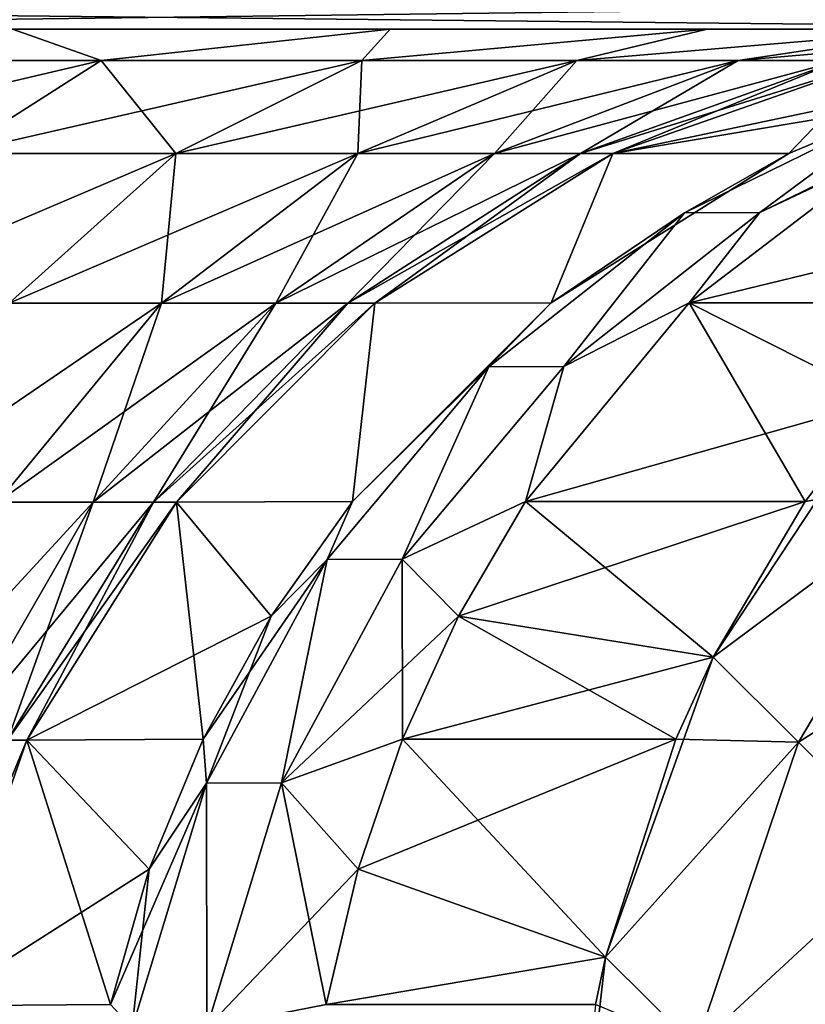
# Model space of a CAD drawing. Header units: millimetres. Extents: x -272 to -228, y -64 to 39.
# Tile 83 of 245: x -264.154 to -263.84, y -4.389 to -3.996. Entities that reach past the tile are written whole.
import ezdxf

# ---------------------------------------------------------------- set-up
doc = ezdxf.new("R2010")
doc.units = ezdxf.units.MM
doc.header["$LTSCALE"] = 26.699852
for name, color, linetype in [('104', 7, 'CONTINUOUS'), ('146', 7, 'CONTINUOUS'), ('148', 7, 'CONTINUOUS'), ('154', 7, 'CONTINUOUS'), ('164', 7, 'CONTINUOUS'), ('165', 7, 'CONTINUOUS'), ('166', 7, 'CONTINUOUS'), ('178', 7, 'CONTINUOUS'), ('210', 7, 'CONTINUOUS'), ('211', 7, 'CONTINUOUS'), ('212', 7, 'CONTINUOUS'), ('213', 7, 'CONTINUOUS'), ('218', 7, 'CONTINUOUS')]:
    doc.layers.add(name, color=color, linetype=linetype)

msp = doc.modelspace()

# ---------------------------------------------------------------- linework, layer by layer
at = {"layer": '104', "color": 31, "linetype": 'Continuous', "true_color": 0xffba99}
for points in [[(-263.78355, -4, 6.056), (-263.72275, -4, 5.88956), (-264.46892, -4, 9.06745), (-263.78355, -4, 6.056)], [(-264.46892, -4, 9.06745), (-263.72275, -4, 5.88956), (-263.64876, -4, 10.26059), (-264.46892, -4, 9.06745)], [(-263.8795, -4, 6.20499), (-263.78355, -4, 6.056), (-264.46892, -4, 9.06745), (-263.8795, -4, 6.20499)], [(-264.00589, -4, 6.32919), (-263.8795, -4, 6.20499), (-264.46892, -4, 9.06745), (-264.00589, -4, 6.32919)], [(-264.15653, -4, 6.42253), (-264.00589, -4, 6.32919), (-264.46892, -4, 9.06745), (-264.15653, -4, 6.42253)], [(-263.64615, -4, -10.26406), (-264.32404, -4, -6.48041), (-264.46662, -4, -9.07113), (-263.64615, -4, -10.26406)], [(-264.15655, -4, -6.42254), (-264.32404, -4, -6.48041), (-263.64615, -4, -10.26406), (-264.15655, -4, -6.42254)], [(-264.0059, -4, -6.3292), (-264.15655, -4, -6.42254), (-263.64615, -4, -10.26406), (-264.0059, -4, -6.3292)], [(-263.87949, -4, -6.20498), (-264.0059, -4, -6.3292), (-263.64615, -4, -10.26406), (-263.87949, -4, -6.20498)], [(-263.78354, -4, -6.05599), (-263.87949, -4, -6.20498), (-263.64615, -4, -10.26406), (-263.78354, -4, -6.05599)]]:
    msp.add_3dface(points, dxfattribs=at)
at = {"layer": '146', "color": 31, "linetype": 'Continuous', "true_color": 0xffba99}
for points in [[(-264.46892, -4, 9.06745), (-263.72588, -3.9906, 10.31856), (-264.55067, -3.9906, 9.11868), (-264.46892, -4, 9.06745)], [(-264.46892, -4, 9.06745), (-263.64876, -4, 10.26059), (-263.72588, -3.9906, 10.31856), (-264.46892, -4, 9.06745)]]:
    msp.add_3dface(points, dxfattribs=at)
at = {"layer": '148', "color": 31, "linetype": 'Continuous', "true_color": 0xffba99}
for points in [[(-263.64615, -4, -10.26406), (-264.46662, -4, -9.07113), (-264.54835, -3.9906, -9.12238), (-263.64615, -4, -10.26406)], [(-263.64615, -4, -10.26406), (-264.54835, -3.9906, -9.12238), (-263.72325, -3.9906, -10.32205), (-263.64615, -4, -10.26406)]]:
    msp.add_3dface(points, dxfattribs=at)
at = {"layer": '154', "color": 31, "linetype": 'Continuous', "true_color": 0xffba99}
for points in [[(-263.80015, -4.02982, 1.69982), (-263.74132, -4.01253, 1.70085), (-263.9171, -4.04956, 5.71017), (-263.80015, -4.02982, 1.69982)], [(-263.9171, -4.04956, 5.71017), (-263.74132, -4.01253, 1.70085), (-263.81134, -4.01253, 5.71202), (-263.9171, -4.04956, 5.71017)], [(-263.84699, -4.04951, 1.699), (-263.80015, -4.02982, 1.69982), (-263.9171, -4.04956, 5.71017), (-263.84699, -4.04951, 1.699)], [(-264.01197, -4.10922, 5.70852), (-263.94178, -4.10908, 1.69735), (-263.9171, -4.04956, 5.71017), (-264.01197, -4.10922, 5.70852)], [(-263.94178, -4.10908, 1.69735), (-263.84699, -4.04951, 1.699), (-263.9171, -4.04956, 5.71017), (-263.94178, -4.10908, 1.69735)], [(-264.09116, -4.18852, 5.70714), (-264.02094, -4.18825, 1.69597), (-264.01197, -4.10922, 5.70852), (-264.09116, -4.18852, 5.70714)], [(-264.02094, -4.18825, 1.69597), (-263.94178, -4.10908, 1.69735), (-264.01197, -4.10922, 5.70852), (-264.02094, -4.18825, 1.69597)], [(-264.15071, -4.28346, 5.7061), (-264.05338, -4.23398, 1.6954), (-264.09116, -4.18852, 5.70714), (-264.15071, -4.28346, 5.7061)], [(-264.05338, -4.23398, 1.6954), (-264.02094, -4.18825, 1.69597), (-264.09116, -4.18852, 5.70714), (-264.05338, -4.23398, 1.6954)], [(-264.0805, -4.28306, 1.69493), (-264.05338, -4.23398, 1.6954), (-264.15071, -4.28346, 5.7061), (-264.0805, -4.28306, 1.69493)], [(-264.18761, -4.38928, 5.70545), (-264.10195, -4.33486, 1.69455), (-264.15071, -4.28346, 5.7061), (-264.18761, -4.38928, 5.70545)], [(-264.10195, -4.33486, 1.69455), (-264.0805, -4.28306, 1.69493), (-264.15071, -4.28346, 5.7061), (-264.10195, -4.33486, 1.69455)], [(-264.11747, -4.38874, 1.69428), (-264.10195, -4.33486, 1.69455), (-264.18761, -4.38928, 5.70545), (-264.11747, -4.38874, 1.69428)]]:
    msp.add_3dface(points, dxfattribs=at)
at = {"layer": '164', "color": 31, "linetype": 'Continuous', "true_color": 0xffba99}
for points in [[(-263.81134, -4.01253, -5.71202), (-263.84699, -4.04951, -1.699), (-263.9171, -4.04956, -5.71017), (-263.81134, -4.01253, -5.71202)], [(-263.80015, -4.02982, -1.69982), (-263.84699, -4.04951, -1.699), (-263.81134, -4.01253, -5.71202), (-263.80015, -4.02982, -1.69982)], [(-263.9171, -4.04956, -5.71017), (-263.94178, -4.10908, -1.69735), (-264.01197, -4.10922, -5.70852), (-263.9171, -4.04956, -5.71017)], [(-263.84699, -4.04951, -1.699), (-263.94178, -4.10908, -1.69735), (-263.9171, -4.04956, -5.71017), (-263.84699, -4.04951, -1.699)], [(-264.01197, -4.10922, -5.70852), (-264.02094, -4.18825, -1.69597), (-264.09116, -4.18852, -5.70714), (-264.01197, -4.10922, -5.70852)], [(-263.94178, -4.10908, -1.69735), (-264.02094, -4.18825, -1.69597), (-264.01197, -4.10922, -5.70852), (-263.94178, -4.10908, -1.69735)], [(-264.09116, -4.18852, -5.70714), (-264.0805, -4.28306, -1.69493), (-264.15071, -4.28346, -5.7061), (-264.09116, -4.18852, -5.70714)], [(-264.02094, -4.18825, -1.69597), (-264.05338, -4.23398, -1.6954), (-264.09116, -4.18852, -5.70714), (-264.02094, -4.18825, -1.69597)], [(-264.05338, -4.23398, -1.6954), (-264.0805, -4.28306, -1.69493), (-264.09116, -4.18852, -5.70714), (-264.05338, -4.23398, -1.6954)], [(-264.15071, -4.28346, -5.7061), (-264.11747, -4.38874, -1.69428), (-264.18761, -4.38928, -5.70545), (-264.15071, -4.28346, -5.7061)], [(-264.0805, -4.28306, -1.69493), (-264.10195, -4.33486, -1.69455), (-264.15071, -4.28346, -5.7061), (-264.0805, -4.28306, -1.69493)], [(-264.10195, -4.33486, -1.69455), (-264.11747, -4.38874, -1.69428), (-264.15071, -4.28346, -5.7061), (-264.10195, -4.33486, -1.69455)]]:
    msp.add_3dface(points, dxfattribs=at)
at = {"layer": '165', "color": 31, "linetype": 'Continuous', "true_color": 0xffba99}
for points in [[(-263.84699, -4.04951, -1.699), (-263.80015, -4.02982, -1.69982), (-263.88857, -4.07317, -1.67116), (-263.84699, -4.04951, -1.699)], [(-263.88857, -4.07317, -1.67116), (-263.80015, -4.02982, -1.69982), (-263.85851, -4.07302, -1.57827), (-263.88857, -4.07317, -1.67116)], [(-263.85851, -4.07302, -1.57827), (-263.80015, -4.02982, -1.69982), (-263.76984, -4.0297, -1.60644), (-263.85851, -4.07302, -1.57827)], [(-263.85851, -4.07302, -1.57827), (-263.76984, -4.0297, -1.60644), (-263.80869, -4.04951, -1.57965), (-263.85851, -4.07302, -1.57827)], [(-263.94178, -4.10908, -1.69735), (-263.84699, -4.04951, -1.699), (-263.88857, -4.07317, -1.67116), (-263.94178, -4.10908, -1.69735)], [(-263.88674, -4.10908, -1.52584), (-263.85851, -4.07302, -1.57827), (-263.80869, -4.04951, -1.57965), (-263.88674, -4.10908, -1.52584)], [(-263.96662, -4.13458, -1.64611), (-263.94178, -4.10908, -1.69735), (-263.88857, -4.07317, -1.67116), (-263.96662, -4.13458, -1.64611)], [(-263.96662, -4.13458, -1.64611), (-263.88857, -4.07317, -1.67116), (-263.93663, -4.13442, -1.5532), (-263.96662, -4.13458, -1.64611)], [(-263.93663, -4.13442, -1.5532), (-263.88857, -4.07317, -1.67116), (-263.85851, -4.07302, -1.57827), (-263.93663, -4.13442, -1.5532)], [(-263.93663, -4.13442, -1.5532), (-263.85851, -4.07302, -1.57827), (-263.88674, -4.10908, -1.52584), (-263.93663, -4.13442, -1.5532)], [(-264.02094, -4.18825, -1.69597), (-263.94178, -4.10908, -1.69735), (-263.96662, -4.13458, -1.64611), (-264.02094, -4.18825, -1.69597)], [(-263.95192, -4.18825, -1.48091), (-263.93663, -4.13442, -1.5532), (-263.88674, -4.10908, -1.52584), (-263.95192, -4.18825, -1.48091)], [(-264.03104, -4.21146, -1.62544), (-264.02094, -4.18825, -1.69597), (-263.96662, -4.13458, -1.64611), (-264.03104, -4.21146, -1.62544)], [(-264.03104, -4.21146, -1.62544), (-263.96662, -4.13458, -1.64611), (-264.00112, -4.21132, -1.53251), (-264.03104, -4.21146, -1.62544)], [(-264.00112, -4.21132, -1.53251), (-263.96662, -4.13458, -1.64611), (-263.93663, -4.13442, -1.5532), (-264.00112, -4.21132, -1.53251)], [(-264.00112, -4.21132, -1.53251), (-263.93663, -4.13442, -1.5532), (-263.95192, -4.18825, -1.48091), (-264.00112, -4.21132, -1.53251)], [(-264.05338, -4.23398, -1.6954), (-264.02094, -4.18825, -1.69597), (-264.03104, -4.21146, -1.62544), (-264.05338, -4.23398, -1.6954)], [(-263.97864, -4.23398, -1.46249), (-264.00112, -4.21132, -1.53251), (-263.95192, -4.18825, -1.48091), (-263.97864, -4.23398, -1.46249)], [(-264.0791, -4.30057, -1.61002), (-264.05338, -4.23398, -1.6954), (-264.03104, -4.21146, -1.62544), (-264.0791, -4.30057, -1.61002)], [(-264.0791, -4.30057, -1.61002), (-264.03104, -4.21146, -1.62544), (-264.04924, -4.30046, -1.51707), (-264.0791, -4.30057, -1.61002)], [(-264.04924, -4.30046, -1.51707), (-264.03104, -4.21146, -1.62544), (-264.00112, -4.21132, -1.53251), (-264.04924, -4.30046, -1.51707)], [(-264.04924, -4.30046, -1.51707), (-264.00112, -4.21132, -1.53251), (-264.00097, -4.28306, -1.4471), (-264.04924, -4.30046, -1.51707)], [(-264.00097, -4.28306, -1.4471), (-264.00112, -4.21132, -1.53251), (-263.97864, -4.23398, -1.46249), (-264.00097, -4.28306, -1.4471)], [(-264.0805, -4.28306, -1.69493), (-264.05338, -4.23398, -1.6954), (-264.0791, -4.30057, -1.61002), (-264.0805, -4.28306, -1.69493)], [(-264.10195, -4.33486, -1.69455), (-264.0805, -4.28306, -1.69493), (-264.0791, -4.30057, -1.61002), (-264.10195, -4.33486, -1.69455)], [(-264.01863, -4.33486, -1.43492), (-264.04924, -4.30046, -1.51707), (-264.00097, -4.28306, -1.4471), (-264.01863, -4.33486, -1.43492)], [(-264.10878, -4.39813, -1.60049), (-264.10195, -4.33486, -1.69455), (-264.0791, -4.30057, -1.61002), (-264.10878, -4.39813, -1.60049)], [(-264.10878, -4.39813, -1.60049), (-264.0791, -4.30057, -1.61002), (-264.07895, -4.39807, -1.50753), (-264.10878, -4.39813, -1.60049)], [(-264.07895, -4.39807, -1.50753), (-264.0791, -4.30057, -1.61002), (-264.04924, -4.30046, -1.51707), (-264.07895, -4.39807, -1.50753)], [(-264.07895, -4.39807, -1.50753), (-264.04924, -4.30046, -1.51707), (-264.03141, -4.38874, -1.42611), (-264.07895, -4.39807, -1.50753)], [(-264.03141, -4.38874, -1.42611), (-264.04924, -4.30046, -1.51707), (-264.01863, -4.33486, -1.43492), (-264.03141, -4.38874, -1.42611)], [(-264.11747, -4.38874, -1.69428), (-264.10195, -4.33486, -1.69455), (-264.10878, -4.39813, -1.60049), (-264.11747, -4.38874, -1.69428)]]:
    msp.add_3dface(points, dxfattribs=at)
at = {"layer": '166', "color": 31, "linetype": 'Continuous', "true_color": 0xffba99}
for points in [[(-263.88674, -4.10908, -1.52584), (-263.80869, -4.04951, -1.57965), (-263.77189, -4.10907, -1.34414), (-263.88674, -4.10908, -1.52584)], [(-263.95192, -4.18825, -1.48091), (-263.88674, -4.10908, -1.52584), (-263.84046, -4.18824, -1.30454), (-263.95192, -4.18825, -1.48091)], [(-263.80951, -4.14807, -1.32241), (-263.88674, -4.10908, -1.52584), (-263.77189, -4.10907, -1.34414), (-263.80951, -4.14807, -1.32241)], [(-263.84046, -4.18824, -1.30454), (-263.88674, -4.10908, -1.52584), (-263.80951, -4.14807, -1.32241), (-263.84046, -4.18824, -1.30454)], [(-263.97864, -4.23398, -1.46249), (-263.95192, -4.18825, -1.48091), (-263.87709, -4.25032, -1.28341), (-263.97864, -4.23398, -1.46249)], [(-263.87709, -4.25032, -1.28341), (-263.95192, -4.18825, -1.48091), (-263.84046, -4.18824, -1.30454), (-263.87709, -4.25032, -1.28341)], [(-264.00097, -4.28306, -1.4471), (-263.97864, -4.23398, -1.46249), (-263.89205, -4.28306, -1.27475), (-264.00097, -4.28306, -1.4471)], [(-263.89205, -4.28306, -1.27475), (-263.97864, -4.23398, -1.46249), (-263.87709, -4.25032, -1.28341), (-263.89205, -4.28306, -1.27475)], [(-264.01863, -4.33486, -1.43492), (-264.00097, -4.28306, -1.4471), (-263.92003, -4.3699, -1.25863), (-264.01863, -4.33486, -1.43492)], [(-263.92003, -4.3699, -1.25863), (-264.00097, -4.28306, -1.4471), (-263.89205, -4.28306, -1.27475), (-263.92003, -4.3699, -1.25863)], [(-264.03141, -4.38874, -1.42611), (-264.01863, -4.33486, -1.43492), (-263.92003, -4.3699, -1.25863), (-264.03141, -4.38874, -1.42611)], [(-263.92408, -4.38875, -1.25626), (-264.03141, -4.38874, -1.42611), (-263.92003, -4.3699, -1.25863), (-263.92408, -4.38875, -1.25626)]]:
    msp.add_3dface(points, dxfattribs=at)
at = {"layer": '178', "color": 31, "linetype": 'Continuous', "true_color": 0xffba99}
for points in [[(-264.23918, -4.01253, -6.33746), (-264.15655, -4, -6.42254), (-264.12109, -4.01253, -6.27516), (-264.23918, -4.01253, -6.33746)], [(-264.15655, -4, -6.42254), (-264.0059, -4, -6.3292), (-264.12109, -4.01253, -6.27516), (-264.15655, -4, -6.42254)], [(-264.12109, -4.01253, -6.27516), (-264.0059, -4, -6.3292), (-264.01723, -4.01253, -6.19124), (-264.12109, -4.01253, -6.27516)], [(-264.0059, -4, -6.3292), (-263.87949, -4, -6.20498), (-264.01723, -4.01253, -6.19124), (-264.0059, -4, -6.3292)], [(-264.01723, -4.01253, -6.19124), (-263.87949, -4, -6.20498), (-263.93152, -4.01253, -6.08887), (-264.01723, -4.01253, -6.19124)], [(-263.87949, -4, -6.20498), (-263.78354, -4, -6.05599), (-263.93152, -4.01253, -6.08887), (-263.87949, -4, -6.20498)], [(-263.93152, -4.01253, -6.08887), (-263.78354, -4, -6.05599), (-263.86717, -4.01253, -5.97188), (-263.93152, -4.01253, -6.08887)], [(-263.78354, -4, -6.05599), (-263.72275, -4, -5.88953), (-263.86717, -4.01253, -5.97188), (-263.78354, -4, -6.05599)], [(-263.86717, -4.01253, -5.97188), (-263.72275, -4, -5.88953), (-263.8266, -4.01253, -5.84467), (-263.86717, -4.01253, -5.97188)], [(-264.23918, -4.01253, -6.33746), (-264.12109, -4.01253, -6.27516), (-264.27924, -4.04956, -6.23955), (-264.23918, -4.01253, -6.33746)], [(-264.27924, -4.04956, -6.23955), (-264.12109, -4.01253, -6.27516), (-264.17928, -4.04956, -6.18682), (-264.27924, -4.04956, -6.23955)], [(-264.12109, -4.01253, -6.27516), (-264.01723, -4.01253, -6.19124), (-264.17928, -4.04956, -6.18682), (-264.12109, -4.01253, -6.27516)], [(-264.17928, -4.04956, -6.18682), (-264.01723, -4.01253, -6.19124), (-264.09137, -4.04956, -6.11579), (-264.17928, -4.04956, -6.18682)], [(-264.01723, -4.01253, -6.19124), (-263.93152, -4.01253, -6.08887), (-264.09137, -4.04956, -6.11579), (-264.01723, -4.01253, -6.19124)], [(-264.09137, -4.04956, -6.11579), (-263.93152, -4.01253, -6.08887), (-264.01882, -4.04956, -6.02914), (-264.09137, -4.04956, -6.11579)], [(-263.93152, -4.01253, -6.08887), (-263.86717, -4.01253, -5.97188), (-264.01882, -4.04956, -6.02914), (-263.93152, -4.01253, -6.08887)], [(-264.01882, -4.04956, -6.02914), (-263.86717, -4.01253, -5.97188), (-263.96436, -4.04956, -5.93012), (-264.01882, -4.04956, -6.02914)], [(-263.86717, -4.01253, -5.97188), (-263.8266, -4.01253, -5.84467), (-263.96436, -4.04956, -5.93012), (-263.86717, -4.01253, -5.97188)], [(-263.96436, -4.04956, -5.93012), (-263.8266, -4.01253, -5.84467), (-263.93002, -4.04956, -5.82245), (-263.96436, -4.04956, -5.93012)], [(-263.81134, -4.01253, -5.71202), (-263.9171, -4.04956, -5.71017), (-263.93002, -4.04956, -5.82245), (-263.81134, -4.01253, -5.71202)], [(-263.8266, -4.01253, -5.84467), (-263.81134, -4.01253, -5.71202), (-263.93002, -4.04956, -5.82245), (-263.8266, -4.01253, -5.84467)], [(-264.17928, -4.04956, -6.18682), (-264.09137, -4.04956, -6.11579), (-264.23147, -4.10922, -6.10759), (-264.17928, -4.04956, -6.18682)], [(-264.23147, -4.10922, -6.10759), (-264.09137, -4.04956, -6.11579), (-264.15787, -4.10922, -6.04812), (-264.23147, -4.10922, -6.10759)], [(-264.09137, -4.04956, -6.11579), (-264.01882, -4.04956, -6.02914), (-264.15787, -4.10922, -6.04812), (-264.09137, -4.04956, -6.11579)], [(-264.15787, -4.10922, -6.04812), (-264.01882, -4.04956, -6.02914), (-264.09713, -4.10922, -5.97557), (-264.15787, -4.10922, -6.04812)], [(-264.01882, -4.04956, -6.02914), (-263.96436, -4.04956, -5.93012), (-264.09713, -4.10922, -5.97557), (-264.01882, -4.04956, -6.02914)], [(-264.09713, -4.10922, -5.97557), (-263.96436, -4.04956, -5.93012), (-264.05153, -4.10922, -5.89267), (-264.09713, -4.10922, -5.97557)], [(-263.96436, -4.04956, -5.93012), (-263.93002, -4.04956, -5.82245), (-264.05153, -4.10922, -5.89267), (-263.96436, -4.04956, -5.93012)], [(-264.05153, -4.10922, -5.89267), (-263.93002, -4.04956, -5.82245), (-264.02278, -4.10922, -5.80252), (-264.05153, -4.10922, -5.89267)], [(-263.9171, -4.04956, -5.71017), (-264.01197, -4.10922, -5.70852), (-264.02278, -4.10922, -5.80252), (-263.9171, -4.04956, -5.71017)], [(-263.93002, -4.04956, -5.82245), (-263.9171, -4.04956, -5.71017), (-264.02278, -4.10922, -5.80252), (-263.93002, -4.04956, -5.82245)], [(-264.15787, -4.10922, -6.04812), (-264.09713, -4.10922, -5.97557), (-264.21339, -4.18852, -5.99163), (-264.15787, -4.10922, -6.04812)], [(-264.21339, -4.18852, -5.99163), (-264.09713, -4.10922, -5.97557), (-264.1625, -4.18852, -5.93085), (-264.21339, -4.18852, -5.99163)], [(-264.09713, -4.10922, -5.97557), (-264.05153, -4.10922, -5.89267), (-264.1625, -4.18852, -5.93085), (-264.09713, -4.10922, -5.97557)], [(-264.1625, -4.18852, -5.93085), (-264.05153, -4.10922, -5.89267), (-264.1243, -4.18852, -5.8614), (-264.1625, -4.18852, -5.93085)], [(-264.05153, -4.10922, -5.89267), (-264.02278, -4.10922, -5.80252), (-264.1243, -4.18852, -5.8614), (-264.05153, -4.10922, -5.89267)], [(-264.1243, -4.18852, -5.8614), (-264.02278, -4.10922, -5.80252), (-264.10022, -4.18852, -5.78588), (-264.1243, -4.18852, -5.8614)], [(-264.01197, -4.10922, -5.70852), (-264.09116, -4.18852, -5.70714), (-264.10022, -4.18852, -5.78588), (-264.01197, -4.10922, -5.70852)], [(-264.02278, -4.10922, -5.80252), (-264.01197, -4.10922, -5.70852), (-264.10022, -4.18852, -5.78588), (-264.02278, -4.10922, -5.80252)], [(-264.1625, -4.18852, -5.93085), (-264.1243, -4.18852, -5.8614), (-264.21166, -4.28346, -5.89723), (-264.1625, -4.18852, -5.93085)], [(-264.21166, -4.28346, -5.89723), (-264.1243, -4.18852, -5.8614), (-264.17902, -4.28346, -5.83789), (-264.21166, -4.28346, -5.89723)], [(-264.1243, -4.18852, -5.8614), (-264.10022, -4.18852, -5.78588), (-264.17902, -4.28346, -5.83789), (-264.1243, -4.18852, -5.8614)], [(-264.17902, -4.28346, -5.83789), (-264.10022, -4.18852, -5.78588), (-264.15844, -4.28346, -5.77337), (-264.17902, -4.28346, -5.83789)], [(-264.09116, -4.18852, -5.70714), (-264.15071, -4.28346, -5.7061), (-264.15844, -4.28346, -5.77337), (-264.09116, -4.18852, -5.70714)], [(-264.10022, -4.18852, -5.78588), (-264.09116, -4.18852, -5.70714), (-264.15844, -4.28346, -5.77337), (-264.10022, -4.18852, -5.78588)], [(-264.15071, -4.28346, -5.7061), (-264.18761, -4.38928, -5.70545), (-264.19453, -4.38928, -5.76562), (-264.15071, -4.28346, -5.7061)], [(-264.15844, -4.28346, -5.77337), (-264.15071, -4.28346, -5.7061), (-264.19453, -4.38928, -5.76562), (-264.15844, -4.28346, -5.77337)]]:
    msp.add_3dface(points, dxfattribs=at)
at = {"layer": '210', "color": 31, "linetype": 'Continuous', "true_color": 0xffba99}
for points in [[(-263.84046, -4.18824, 1.30454), (-263.87709, -4.25032, 1.28341), (-263.80951, -4.14807, 1.32241), (-263.84046, -4.18824, 1.30454)], [(-263.80951, -4.14807, 1.32241), (-263.87709, -4.25032, 1.28341), (-263.77982, -4.1778, 1.23739), (-263.80951, -4.14807, 1.32241)], [(-263.87709, -4.25032, 1.28341), (-263.84313, -4.2842, 1.20503), (-263.77982, -4.1778, 1.23739), (-263.87709, -4.25032, 1.28341)], [(-263.77982, -4.1778, 1.23739), (-263.84313, -4.2842, 1.20503), (-263.7392, -4.21842, 1.16175), (-263.77982, -4.1778, 1.23739)], [(-263.84313, -4.2842, 1.20503), (-263.79965, -4.32767, 1.13715), (-263.7392, -4.21842, 1.16175), (-263.84313, -4.2842, 1.20503)], [(-263.89205, -4.28306, 1.27475), (-263.92003, -4.3699, 1.25863), (-263.87709, -4.25032, 1.28341), (-263.89205, -4.28306, 1.27475)], [(-263.87709, -4.25032, 1.28341), (-263.92003, -4.3699, 1.25863), (-263.84313, -4.2842, 1.20503), (-263.87709, -4.25032, 1.28341)], [(-263.92003, -4.3699, 1.25863), (-263.88404, -4.40574, 1.19162), (-263.84313, -4.2842, 1.20503), (-263.92003, -4.3699, 1.25863)], [(-263.84313, -4.2842, 1.20503), (-263.88404, -4.40574, 1.19162), (-263.79965, -4.32767, 1.13715), (-263.84313, -4.2842, 1.20503)], [(-263.88404, -4.40574, 1.19162), (-263.84032, -4.44946, 1.1354), (-263.79965, -4.32767, 1.13715), (-263.88404, -4.40574, 1.19162)], [(-263.92408, -4.38875, 1.25626), (-263.93494, -4.5, 1.25), (-263.92003, -4.3699, 1.25863), (-263.92408, -4.38875, 1.25626)], [(-263.92003, -4.3699, 1.25863), (-263.93494, -4.5, 1.25), (-263.88404, -4.40574, 1.19162), (-263.92003, -4.3699, 1.25863)]]:
    msp.add_3dface(points, dxfattribs=at)
at = {"layer": '211', "color": 31, "linetype": 'Continuous', "true_color": 0xffba99}
for points in [[(-263.88674, -4.10908, 1.52584), (-263.72136, -4.06896, 1.3733), (-263.80869, -4.04951, 1.57965), (-263.88674, -4.10908, 1.52584)], [(-263.77189, -4.10907, 1.34414), (-263.72136, -4.06896, 1.3733), (-263.88674, -4.10908, 1.52584), (-263.77189, -4.10907, 1.34414)], [(-263.95192, -4.18825, 1.48091), (-263.80951, -4.14807, 1.32241), (-263.88674, -4.10908, 1.52584), (-263.95192, -4.18825, 1.48091)], [(-263.80951, -4.14807, 1.32241), (-263.77189, -4.10907, 1.34414), (-263.88674, -4.10908, 1.52584), (-263.80951, -4.14807, 1.32241)], [(-263.84046, -4.18824, 1.30454), (-263.80951, -4.14807, 1.32241), (-263.95192, -4.18825, 1.48091), (-263.84046, -4.18824, 1.30454)], [(-263.87709, -4.25032, 1.28341), (-263.84046, -4.18824, 1.30454), (-263.97864, -4.23398, 1.46249), (-263.87709, -4.25032, 1.28341)], [(-263.97864, -4.23398, 1.46249), (-263.84046, -4.18824, 1.30454), (-263.95192, -4.18825, 1.48091), (-263.97864, -4.23398, 1.46249)], [(-264.00097, -4.28306, 1.4471), (-263.87709, -4.25032, 1.28341), (-263.97864, -4.23398, 1.46249), (-264.00097, -4.28306, 1.4471)], [(-263.89205, -4.28306, 1.27475), (-263.87709, -4.25032, 1.28341), (-264.00097, -4.28306, 1.4471), (-263.89205, -4.28306, 1.27475)], [(-263.92003, -4.3699, 1.25863), (-263.89205, -4.28306, 1.27475), (-264.01863, -4.33486, 1.43492), (-263.92003, -4.3699, 1.25863)], [(-264.01863, -4.33486, 1.43492), (-263.89205, -4.28306, 1.27475), (-264.00097, -4.28306, 1.4471), (-264.01863, -4.33486, 1.43492)], [(-264.03141, -4.38874, 1.42611), (-263.92003, -4.3699, 1.25863), (-264.01863, -4.33486, 1.43492), (-264.03141, -4.38874, 1.42611)], [(-263.92408, -4.38875, 1.25626), (-263.92003, -4.3699, 1.25863), (-264.03141, -4.38874, 1.42611), (-263.92408, -4.38875, 1.25626)]]:
    msp.add_3dface(points, dxfattribs=at)
at = {"layer": '212', "color": 31, "linetype": 'Continuous', "true_color": 0xffba99}
for points in [[(-263.80015, -4.02982, 1.69982), (-263.84699, -4.04951, 1.699), (-263.88857, -4.07317, 1.67116), (-263.80015, -4.02982, 1.69982)], [(-263.80015, -4.02982, 1.69982), (-263.88857, -4.07317, 1.67116), (-263.85851, -4.07302, 1.57827), (-263.80015, -4.02982, 1.69982)], [(-263.76984, -4.0297, 1.60644), (-263.80015, -4.02982, 1.69982), (-263.85851, -4.07302, 1.57827), (-263.76984, -4.0297, 1.60644)], [(-263.80869, -4.04951, 1.57965), (-263.76984, -4.0297, 1.60644), (-263.85851, -4.07302, 1.57827), (-263.80869, -4.04951, 1.57965)], [(-263.84699, -4.04951, 1.699), (-263.94178, -4.10908, 1.69735), (-263.88857, -4.07317, 1.67116), (-263.84699, -4.04951, 1.699)], [(-263.88674, -4.10908, 1.52584), (-263.80869, -4.04951, 1.57965), (-263.85851, -4.07302, 1.57827), (-263.88674, -4.10908, 1.52584)], [(-263.88857, -4.07317, 1.67116), (-263.94178, -4.10908, 1.69735), (-263.96662, -4.13458, 1.64611), (-263.88857, -4.07317, 1.67116)], [(-263.88857, -4.07317, 1.67116), (-263.96662, -4.13458, 1.64611), (-263.93663, -4.13442, 1.5532), (-263.88857, -4.07317, 1.67116)], [(-263.88674, -4.10908, 1.52584), (-263.85851, -4.07302, 1.57827), (-263.93663, -4.13442, 1.5532), (-263.88674, -4.10908, 1.52584)], [(-263.85851, -4.07302, 1.57827), (-263.88857, -4.07317, 1.67116), (-263.93663, -4.13442, 1.5532), (-263.85851, -4.07302, 1.57827)], [(-263.94178, -4.10908, 1.69735), (-264.02094, -4.18825, 1.69597), (-263.96662, -4.13458, 1.64611), (-263.94178, -4.10908, 1.69735)], [(-263.95192, -4.18825, 1.48091), (-263.88674, -4.10908, 1.52584), (-263.93663, -4.13442, 1.5532), (-263.95192, -4.18825, 1.48091)], [(-263.96662, -4.13458, 1.64611), (-264.02094, -4.18825, 1.69597), (-264.03104, -4.21146, 1.62544), (-263.96662, -4.13458, 1.64611)], [(-263.96662, -4.13458, 1.64611), (-264.03104, -4.21146, 1.62544), (-264.00112, -4.21132, 1.53251), (-263.96662, -4.13458, 1.64611)], [(-263.95192, -4.18825, 1.48091), (-263.93663, -4.13442, 1.5532), (-264.00112, -4.21132, 1.53251), (-263.95192, -4.18825, 1.48091)], [(-263.93663, -4.13442, 1.5532), (-263.96662, -4.13458, 1.64611), (-264.00112, -4.21132, 1.53251), (-263.93663, -4.13442, 1.5532)], [(-264.02094, -4.18825, 1.69597), (-264.05338, -4.23398, 1.6954), (-264.03104, -4.21146, 1.62544), (-264.02094, -4.18825, 1.69597)], [(-263.97864, -4.23398, 1.46249), (-263.95192, -4.18825, 1.48091), (-264.00112, -4.21132, 1.53251), (-263.97864, -4.23398, 1.46249)], [(-264.05338, -4.23398, 1.6954), (-264.0805, -4.28306, 1.69493), (-264.03104, -4.21146, 1.62544), (-264.05338, -4.23398, 1.6954)], [(-264.03104, -4.21146, 1.62544), (-264.0805, -4.28306, 1.69493), (-264.0791, -4.30057, 1.61002), (-264.03104, -4.21146, 1.62544)], [(-264.03104, -4.21146, 1.62544), (-264.0791, -4.30057, 1.61002), (-264.04924, -4.30046, 1.51707), (-264.03104, -4.21146, 1.62544)], [(-263.97864, -4.23398, 1.46249), (-264.00112, -4.21132, 1.53251), (-264.04924, -4.30046, 1.51707), (-263.97864, -4.23398, 1.46249)], [(-264.00112, -4.21132, 1.53251), (-264.03104, -4.21146, 1.62544), (-264.04924, -4.30046, 1.51707), (-264.00112, -4.21132, 1.53251)], [(-264.00097, -4.28306, 1.4471), (-263.97864, -4.23398, 1.46249), (-264.04924, -4.30046, 1.51707), (-264.00097, -4.28306, 1.4471)], [(-264.0805, -4.28306, 1.69493), (-264.10195, -4.33486, 1.69455), (-264.0791, -4.30057, 1.61002), (-264.0805, -4.28306, 1.69493)], [(-264.01863, -4.33486, 1.43492), (-264.00097, -4.28306, 1.4471), (-264.04924, -4.30046, 1.51707), (-264.01863, -4.33486, 1.43492)], [(-264.10195, -4.33486, 1.69455), (-264.11747, -4.38874, 1.69428), (-264.0791, -4.30057, 1.61002), (-264.10195, -4.33486, 1.69455)], [(-264.0791, -4.30057, 1.61002), (-264.11747, -4.38874, 1.69428), (-264.10878, -4.39813, 1.60049), (-264.0791, -4.30057, 1.61002)], [(-264.0791, -4.30057, 1.61002), (-264.10878, -4.39813, 1.60049), (-264.07895, -4.39807, 1.50753), (-264.0791, -4.30057, 1.61002)], [(-264.04924, -4.30046, 1.51707), (-264.0791, -4.30057, 1.61002), (-264.07895, -4.39807, 1.50753), (-264.04924, -4.30046, 1.51707)], [(-264.01863, -4.33486, 1.43492), (-264.04924, -4.30046, 1.51707), (-264.07895, -4.39807, 1.50753), (-264.01863, -4.33486, 1.43492)], [(-264.03141, -4.38874, 1.42611), (-264.01863, -4.33486, 1.43492), (-264.07895, -4.39807, 1.50753), (-264.03141, -4.38874, 1.42611)]]:
    msp.add_3dface(points, dxfattribs=at)
at = {"layer": '213', "color": 31, "linetype": 'Continuous', "true_color": 0xffba99}
for points in [[(-264.15653, -4, 6.42253), (-264.23918, -4.01253, 6.33746), (-264.12109, -4.01253, 6.27516), (-264.15653, -4, 6.42253)], [(-264.00589, -4, 6.32919), (-264.15653, -4, 6.42253), (-264.12109, -4.01253, 6.27516), (-264.00589, -4, 6.32919)], [(-264.00589, -4, 6.32919), (-264.12109, -4.01253, 6.27516), (-264.01723, -4.01253, 6.19124), (-264.00589, -4, 6.32919)], [(-263.8795, -4, 6.20499), (-264.00589, -4, 6.32919), (-264.01723, -4.01253, 6.19124), (-263.8795, -4, 6.20499)], [(-263.8795, -4, 6.20499), (-264.01723, -4.01253, 6.19124), (-263.93152, -4.01253, 6.08887), (-263.8795, -4, 6.20499)], [(-263.78355, -4, 6.056), (-263.8795, -4, 6.20499), (-263.93152, -4.01253, 6.08887), (-263.78355, -4, 6.056)], [(-263.78355, -4, 6.056), (-263.93152, -4.01253, 6.08887), (-263.86717, -4.01253, 5.97188), (-263.78355, -4, 6.056)], [(-263.72275, -4, 5.88956), (-263.78355, -4, 6.056), (-263.86717, -4.01253, 5.97188), (-263.72275, -4, 5.88956)], [(-263.72275, -4, 5.88956), (-263.86717, -4.01253, 5.97188), (-263.8266, -4.01253, 5.84467), (-263.72275, -4, 5.88956)], [(-264.23918, -4.01253, 6.33746), (-264.17928, -4.04956, 6.18682), (-264.12109, -4.01253, 6.27516), (-264.23918, -4.01253, 6.33746)], [(-264.17928, -4.04956, 6.18682), (-264.09137, -4.04956, 6.11579), (-264.12109, -4.01253, 6.27516), (-264.17928, -4.04956, 6.18682)], [(-264.12109, -4.01253, 6.27516), (-264.09137, -4.04956, 6.11579), (-264.01723, -4.01253, 6.19124), (-264.12109, -4.01253, 6.27516)], [(-264.09137, -4.04956, 6.11579), (-264.01882, -4.04956, 6.02914), (-264.01723, -4.01253, 6.19124), (-264.09137, -4.04956, 6.11579)], [(-264.01882, -4.04956, 6.02914), (-263.96436, -4.04956, 5.93012), (-263.93152, -4.01253, 6.08887), (-264.01882, -4.04956, 6.02914)], [(-264.01723, -4.01253, 6.19124), (-264.01882, -4.04956, 6.02914), (-263.93152, -4.01253, 6.08887), (-264.01723, -4.01253, 6.19124)], [(-263.96436, -4.04956, 5.93012), (-263.93002, -4.04956, 5.82245), (-263.86717, -4.01253, 5.97188), (-263.96436, -4.04956, 5.93012)], [(-263.93152, -4.01253, 6.08887), (-263.96436, -4.04956, 5.93012), (-263.86717, -4.01253, 5.97188), (-263.93152, -4.01253, 6.08887)], [(-263.93002, -4.04956, 5.82245), (-263.9171, -4.04956, 5.71017), (-263.8266, -4.01253, 5.84467), (-263.93002, -4.04956, 5.82245)], [(-263.86717, -4.01253, 5.97188), (-263.93002, -4.04956, 5.82245), (-263.8266, -4.01253, 5.84467), (-263.86717, -4.01253, 5.97188)], [(-263.9171, -4.04956, 5.71017), (-263.81134, -4.01253, 5.71202), (-263.8266, -4.01253, 5.84467), (-263.9171, -4.04956, 5.71017)], [(-264.17928, -4.04956, 6.18682), (-264.15787, -4.10922, 6.04812), (-264.09137, -4.04956, 6.11579), (-264.17928, -4.04956, 6.18682)], [(-264.15787, -4.10922, 6.04812), (-264.09713, -4.10922, 5.97557), (-264.09137, -4.04956, 6.11579), (-264.15787, -4.10922, 6.04812)], [(-264.09713, -4.10922, 5.97557), (-264.05153, -4.10922, 5.89267), (-264.01882, -4.04956, 6.02914), (-264.09713, -4.10922, 5.97557)], [(-264.09137, -4.04956, 6.11579), (-264.09713, -4.10922, 5.97557), (-264.01882, -4.04956, 6.02914), (-264.09137, -4.04956, 6.11579)], [(-264.05153, -4.10922, 5.89267), (-264.02278, -4.10922, 5.80252), (-263.96436, -4.04956, 5.93012), (-264.05153, -4.10922, 5.89267)], [(-264.01882, -4.04956, 6.02914), (-264.05153, -4.10922, 5.89267), (-263.96436, -4.04956, 5.93012), (-264.01882, -4.04956, 6.02914)], [(-264.02278, -4.10922, 5.80252), (-264.01197, -4.10922, 5.70852), (-263.93002, -4.04956, 5.82245), (-264.02278, -4.10922, 5.80252)], [(-263.96436, -4.04956, 5.93012), (-264.02278, -4.10922, 5.80252), (-263.93002, -4.04956, 5.82245), (-263.96436, -4.04956, 5.93012)], [(-264.01197, -4.10922, 5.70852), (-263.9171, -4.04956, 5.71017), (-263.93002, -4.04956, 5.82245), (-264.01197, -4.10922, 5.70852)], [(-264.1625, -4.18852, 5.93085), (-264.1243, -4.18852, 5.8614), (-264.09713, -4.10922, 5.97557), (-264.1625, -4.18852, 5.93085)], [(-264.15787, -4.10922, 6.04812), (-264.1625, -4.18852, 5.93085), (-264.09713, -4.10922, 5.97557), (-264.15787, -4.10922, 6.04812)], [(-264.1243, -4.18852, 5.8614), (-264.10022, -4.18852, 5.78588), (-264.05153, -4.10922, 5.89267), (-264.1243, -4.18852, 5.8614)], [(-264.09713, -4.10922, 5.97557), (-264.1243, -4.18852, 5.8614), (-264.05153, -4.10922, 5.89267), (-264.09713, -4.10922, 5.97557)], [(-264.10022, -4.18852, 5.78588), (-264.09116, -4.18852, 5.70714), (-264.02278, -4.10922, 5.80252), (-264.10022, -4.18852, 5.78588)], [(-264.05153, -4.10922, 5.89267), (-264.10022, -4.18852, 5.78588), (-264.02278, -4.10922, 5.80252), (-264.05153, -4.10922, 5.89267)], [(-264.09116, -4.18852, 5.70714), (-264.01197, -4.10922, 5.70852), (-264.02278, -4.10922, 5.80252), (-264.09116, -4.18852, 5.70714)], [(-264.17902, -4.28346, 5.83789), (-264.15844, -4.28346, 5.77337), (-264.1243, -4.18852, 5.8614), (-264.17902, -4.28346, 5.83789)], [(-264.1625, -4.18852, 5.93085), (-264.17902, -4.28346, 5.83789), (-264.1243, -4.18852, 5.8614), (-264.1625, -4.18852, 5.93085)], [(-264.15844, -4.28346, 5.77337), (-264.15071, -4.28346, 5.7061), (-264.10022, -4.18852, 5.78588), (-264.15844, -4.28346, 5.77337)], [(-264.1243, -4.18852, 5.8614), (-264.15844, -4.28346, 5.77337), (-264.10022, -4.18852, 5.78588), (-264.1243, -4.18852, 5.8614)], [(-264.15071, -4.28346, 5.7061), (-264.09116, -4.18852, 5.70714), (-264.10022, -4.18852, 5.78588), (-264.15071, -4.28346, 5.7061)], [(-264.18761, -4.38928, 5.70545), (-264.15071, -4.28346, 5.7061), (-264.15844, -4.28346, 5.77337), (-264.18761, -4.38928, 5.70545)]]:
    msp.add_3dface(points, dxfattribs=at)
at = {"layer": '218', "color": 31, "linetype": 'Continuous', "true_color": 0xffba99}
for points in [[(-263.84046, -4.18824, -1.30454), (-263.80951, -4.14807, -1.32241), (-263.77982, -4.1778, -1.23739), (-263.84046, -4.18824, -1.30454)], [(-263.87709, -4.25032, -1.28341), (-263.84046, -4.18824, -1.30454), (-263.77982, -4.1778, -1.23739), (-263.87709, -4.25032, -1.28341)], [(-263.87709, -4.25032, -1.28341), (-263.77982, -4.1778, -1.23739), (-263.84313, -4.2842, -1.20503), (-263.87709, -4.25032, -1.28341)], [(-263.77982, -4.1778, -1.23739), (-263.7392, -4.21842, -1.16175), (-263.84313, -4.2842, -1.20503), (-263.77982, -4.1778, -1.23739)], [(-263.84313, -4.2842, -1.20503), (-263.7392, -4.21842, -1.16175), (-263.79965, -4.32767, -1.13715), (-263.84313, -4.2842, -1.20503)], [(-263.89205, -4.28306, -1.27475), (-263.87709, -4.25032, -1.28341), (-263.84313, -4.2842, -1.20503), (-263.89205, -4.28306, -1.27475)], [(-263.92003, -4.3699, -1.25863), (-263.89205, -4.28306, -1.27475), (-263.84313, -4.2842, -1.20503), (-263.92003, -4.3699, -1.25863)], [(-263.92003, -4.3699, -1.25863), (-263.84313, -4.2842, -1.20503), (-263.88404, -4.40574, -1.19162), (-263.92003, -4.3699, -1.25863)], [(-263.84313, -4.2842, -1.20503), (-263.79965, -4.32767, -1.13715), (-263.88404, -4.40574, -1.19162), (-263.84313, -4.2842, -1.20503)], [(-263.88404, -4.40574, -1.19162), (-263.79965, -4.32767, -1.13715), (-263.84032, -4.44946, -1.1354), (-263.88404, -4.40574, -1.19162)], [(-263.92408, -4.38875, -1.25626), (-263.92003, -4.3699, -1.25863), (-263.88404, -4.40574, -1.19162), (-263.92408, -4.38875, -1.25626)]]:
    msp.add_3dface(points, dxfattribs=at)

doc.saveas('drawing.dxf')
